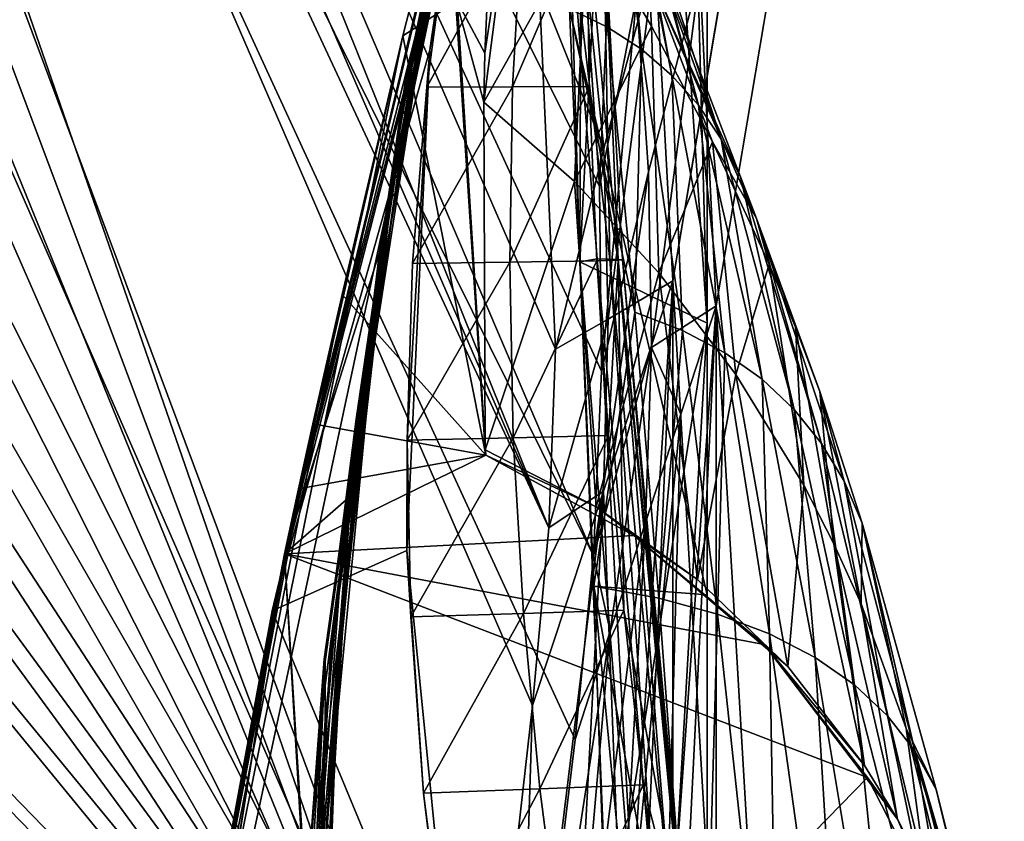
# Model space of a CAD drawing. Header units: metres. Extents: x -904 to 0, y -908 to 0.
# Tile 104 of 154: x -91 to -34, y -275 to -229. Entities that reach past the tile are written whole.
import ezdxf

# ---------------------------------------------------------------- set-up
doc = ezdxf.new("R2010")
doc.units = ezdxf.units.M

msp = doc.modelspace()

# ---------------------------------------------------------------- linework, layer by layer
at = {"layer": 'None012'}
for points in [[(-4.519207, -133.377289, 2063.059814), (-51.518902, -163.519562, 2063.059814), (-51.518902, -836.377136, 2063.059814)], [(-37.838261, -842.079285, 2063.059814), (-4.519207, -133.377289, 2063.059814), (-51.518902, -836.377136, 2063.059814)], [(-4.519207, -133.377289, 163.059708), (-37.838261, -842.079285, 163.059708), (-51.518902, -836.377136, 163.059708)], [(-51.518902, -836.377136, 163.059708), (-51.518902, -163.519562, 163.059708), (-4.519207, -133.377289, 163.059708)], [(-37.838261, -842.079285, 2063.059814), (-34.448139, -844.306091, 2063.059814), (-4.519207, -133.377289, 2063.059814)], [(-4.519207, -133.377289, 163.059708), (-34.448139, -844.306091, 163.059708), (-37.838261, -842.079285, 163.059708)], [(-51.518902, -836.377136, 163.059708), (-51.518902, -495.105316, 182.490662), (-51.518902, -163.519562, 163.059708)], [(-51.518902, -495.105316, 182.490662), (-51.518902, -411.783142, 184.444412), (-51.518902, -163.519562, 163.059708)], [(-51.518902, -163.519562, 163.059708), (-51.518902, -411.783142, 184.444412), (-51.518902, -328.691803, 189.861313)], [(-51.518902, -328.691803, 189.861313), (-51.518902, -246.046036, 198.713211), (-51.518902, -163.519562, 163.059708)], [(-51.518902, -246.046036, 198.713211), (-51.518902, -164.056732, 210.95433), (-51.518902, -163.519562, 163.059708)], [(-51.518902, -163.519562, 2063.059814), (-51.518902, -195.015411, 2019.916504), (-51.518902, -261.618591, 2029.060913)], [(-51.518902, -261.618591, 2029.060913), (-51.518902, -328.491486, 2035.961548), (-51.518902, -163.519562, 2063.059814)], [(-51.518902, -328.491486, 2035.961548), (-51.518902, -395.558533, 2040.610718), (-51.518902, -163.519562, 2063.059814)], [(-51.518902, -163.519562, 2063.059814), (-51.518902, -395.558533, 2040.610718), (-51.518902, -462.743958, 2043.003296)], [(-51.518902, -462.743958, 2043.003296), (-51.518902, -529.971802, 2043.136353), (-51.518902, -163.519562, 2063.059814)], [(-51.518902, -529.971802, 2043.136353), (-51.518902, -836.377136, 2063.059814), (-51.518902, -163.519562, 2063.059814)], [(-51.518902, -164.056732, 210.95433), (-51.518902, -246.046036, 198.713211), (-53.439583, -173.791672, 209.318436)], [(-61.850685, -201.784698, 659.694153), (-52.161739, -167.8983, 659.947876), (-76.462357, -262.540802, 619.508545)], [(-76.462357, -262.540802, 619.508545), (-52.161739, -167.8983, 659.947876), (-62.839531, -205.475067, 619.151855)], [(-61.594723, -200.816147, 1606.902344), (-52.161739, -167.8983, 1607.149292), (-75.767815, -259.28949, 1566.487305)], [(-52.161739, -167.8983, 1607.149292), (-61.859814, -201.815018, 1566.123047), (-75.767815, -259.28949, 1566.487305)], [(-51.518902, -246.046036, 198.713211), (-55.76268, -183.360062, 207.758896), (-53.439583, -173.791672, 209.318436)], [(-58.683949, -202.891815, 204.723343), (-55.76268, -183.360062, 207.758896), (-58.829174, -242.519089, 199.168243)], [(-58.829174, -242.519089, 199.168243), (-55.76268, -183.360062, 207.758896), (-51.518902, -246.046036, 198.713211)], [(-51.518902, -261.618591, 2029.060913), (-51.518902, -195.015411, 2019.916504), (-59.41581, -228.022522, 2024.733398)], [(-61.245594, -199.423431, 887.614563), (-68.822403, -232.088806, 887.675659), (-68.803368, -232.172501, 1000.864014)], [(-61.245594, -199.423431, 887.614563), (-61.515125, -200.45462, 774.292114), (-68.822403, -232.088806, 887.675659)], [(-61.249607, -199.464859, 1000.841492), (-61.245594, -199.423431, 887.614563), (-68.803368, -232.172501, 1000.864014)], [(-68.803368, -232.172501, 1000.864014), (-65.698387, -217.408646, 1113.927246), (-61.249607, -199.464859, 1000.841492)], [(-62.058826, -202.559509, 660.920044), (-69.137497, -234.150482, 774.361389), (-61.515125, -200.45462, 774.292114)], [(-61.515125, -200.45462, 774.292114), (-69.137497, -234.150482, 774.361389), (-68.822403, -232.088806, 887.675659)], [(-75.767815, -259.28949, 1566.487305), (-61.855579, -201.783432, 1606.895508), (-61.594723, -200.816147, 1606.902344)], [(-75.761986, -259.26236, 659.329895), (-61.850685, -201.784698, 659.694153), (-87.165344, -320.400879, 619.788818)], [(-87.165344, -320.400879, 619.788818), (-61.850685, -201.784698, 659.694153), (-76.462357, -262.540802, 619.508545)], [(-68.96978, -229.575851, 1606.709229), (-61.855579, -201.783432, 1606.895508), (-75.767815, -259.28949, 1566.487305)], [(-75.767815, -259.28949, 1566.487305), (-61.859814, -201.815018, 1566.123047), (-70.318871, -241.962479, 1566.34436)], [(-61.850685, -201.784698, 659.694153), (-75.761986, -259.26236, 659.329895), (-68.05233, -228.784988, 659.531982)], [(-70.318871, -241.962479, 1566.34436), (-61.859814, -201.815018, 1566.123047), (-65.360268, -215.90416, 1564.91333)], [(-61.855579, -201.783432, 1606.895508), (-68.96978, -229.575851, 1606.709229), (-65.854683, -227.563553, 1606.805176)], [(-61.850685, -201.784698, 659.694153), (-68.05233, -228.784988, 659.531982), (-62.058826, -202.559509, 660.920044)], [(-62.058826, -202.559509, 660.920044), (-69.748291, -238.357788, 660.964905), (-69.137497, -234.150482, 774.361389)], [(-62.058826, -202.559509, 660.920044), (-68.05233, -228.784988, 659.531982), (-69.748291, -238.357788, 660.964905)], [(-59.402489, -222.697144, 201.845352), (-58.683949, -202.891815, 204.723343), (-58.829174, -242.519089, 199.168243)], [(-76.462357, -262.540802, 619.508545), (-62.839531, -205.475067, 619.151855), (-67.422646, -230.378021, 619.271851)], [(-62.839531, -205.475067, 619.151855), (-66.26413, -222.460907, 617.887756), (-67.422646, -230.378021, 619.271851)], [(-62.898582, -206.071442, 1339.614502), (-68.506149, -232.175888, 1452.327759), (-63.992874, -210.446182, 1452.292236)], [(-67.25737, -225.626099, 1339.64624), (-68.506149, -232.175888, 1452.327759), (-62.898582, -206.071442, 1339.614502)], [(-68.506149, -232.175888, 1452.327759), (-70.067604, -240.344864, 1564.870239), (-63.992874, -210.446182, 1452.292236)], [(-70.067604, -240.344864, 1564.870239), (-65.360268, -215.90416, 1564.91333), (-63.992874, -210.446182, 1452.292236)], [(-59.41581, -228.022522, 2024.733398), (-58.234016, -212.883301, 1996.415771), (-57.234612, -229.067688, 1998.718994)], [(-57.234612, -229.067688, 1998.718994), (-58.234016, -212.883301, 1996.415771), (-57.347279, -214.51239, 1970.436768)], [(-56.598942, -216.366531, 1944.456543), (-55.274868, -230.33757, 1972.676636), (-57.347279, -214.51239, 1970.436768)], [(-57.347279, -214.51239, 1970.436768), (-55.274868, -230.33757, 1972.676636), (-57.234612, -229.067688, 1998.718994)], [(-70.067604, -240.344864, 1564.870239), (-70.318871, -241.962479, 1566.34436), (-65.360268, -215.90416, 1564.91333)], [(-55.274868, -230.33757, 1972.676636), (-56.598942, -216.366531, 1944.456543), (-53.536606, -231.831757, 1946.612671)], [(-53.536606, -231.831757, 1946.612671), (-56.598942, -216.366531, 1944.456543), (-55.986164, -218.445465, 1918.47937)], [(-69.079552, -234.410339, 1113.927246), (-69.649979, -238.812927, 1226.865601), (-65.698387, -217.408646, 1113.927246)], [(-69.649979, -238.812927, 1226.865601), (-66.321396, -220.704483, 1226.853516), (-65.698387, -217.408646, 1113.927246)], [(-69.079552, -234.410339, 1113.927246), (-65.698387, -217.408646, 1113.927246), (-68.803368, -232.172501, 1000.864014)], [(-58.396191, -222.777008, 1813.895874), (-62.221737, -217.018478, 1813.09375), (-64.322578, -233.37558, 1710.374756)], [(-64.322578, -233.37558, 1710.374756), (-62.221737, -217.018478, 1813.09375), (-64.271217, -230.569107, 1714.006226)], [(-64.271217, -230.569107, 1714.006226), (-62.221737, -217.018478, 1813.09375), (-63.745556, -219.254761, 1713.610474)], [(-53.536606, -231.831757, 1946.612671), (-55.986164, -218.445465, 1918.47937), (-52.017284, -233.550034, 1920.532959)], [(-52.017284, -233.550034, 1920.532959), (-55.986164, -218.445465, 1918.47937), (-55.503994, -220.748993, 1892.509155)], [(-65.950554, -227.383087, 1608.008545), (-64.271217, -230.569107, 1714.006226), (-63.745556, -219.254761, 1713.610474)], [(-67.25737, -225.626099, 1339.64624), (-66.321396, -220.704483, 1226.853516), (-70.514069, -245.387207, 1339.677979)], [(-66.321396, -220.704483, 1226.853516), (-69.649979, -238.812927, 1226.865601), (-70.514069, -245.387207, 1339.677979)], [(-55.139194, -223.276917, 1866.549561), (-50.712437, -235.492188, 1894.443481), (-55.503994, -220.748993, 1892.509155)], [(-55.503994, -220.748993, 1892.509155), (-50.712437, -235.492188, 1894.443481), (-52.017284, -233.550034, 1920.532959)], [(-67.598076, -232.511002, 617.849365), (-66.26413, -222.460907, 617.887756), (-62.118843, -222.483917, 513.726135)], [(-66.26413, -222.460907, 617.887756), (-67.598076, -232.511002, 617.849365), (-67.422646, -230.378021, 619.271851)], [(-62.687328, -232.490891, 513.359131), (-67.598076, -232.511002, 617.849365), (-62.118843, -222.483917, 513.726135)], [(-62.118843, -222.483917, 513.726135), (-58.424793, -222.509109, 409.539307), (-62.687328, -232.490891, 513.359131)], [(-58.424793, -222.509109, 409.539307), (-58.293453, -232.476532, 408.806305), (-62.687328, -232.490891, 513.359131)], [(-59.402489, -222.697144, 201.845352), (-57.104183, -242.371155, 251.202225), (-57.460068, -222.534302, 305.499756)], [(-56.623337, -242.438507, 355.698334), (-58.424793, -222.509109, 409.539307), (-57.460068, -222.534302, 305.499756)], [(-58.293453, -232.476532, 408.806305), (-58.424793, -222.509109, 409.539307), (-56.623337, -242.438507, 355.698334)], [(-56.623337, -242.438507, 355.698334), (-57.460068, -222.534302, 305.499756), (-56.376179, -242.404831, 303.384949)], [(-56.376179, -242.404831, 303.384949), (-57.460068, -222.534302, 305.499756), (-56.618671, -242.387985, 277.274628)], [(-57.460068, -222.534302, 305.499756), (-57.104183, -242.371155, 251.202225), (-56.618671, -242.387985, 277.274628)], [(-58.396191, -222.777008, 1813.895874), (-64.322578, -233.37558, 1710.374756), (-59.135841, -237.925903, 1710.803101)], [(-57.104183, -242.371155, 251.202225), (-59.402489, -222.697144, 201.845352), (-57.831829, -242.354309, 225.172958)], [(-59.402489, -222.697144, 201.845352), (-58.829174, -242.519089, 199.168243), (-57.831829, -242.354309, 225.172958)], [(-58.396191, -222.777008, 1813.895874), (-59.135841, -237.925903, 1710.803101), (-54.704613, -229.005234, 1814.677612)], [(-54.876995, -226.029053, 1840.604492), (-58.396191, -222.777008, 1813.895874), (-54.704613, -229.005234, 1814.677612)], [(-55.139194, -223.276917, 1866.549561), (-54.876995, -226.029053, 1840.604492), (-49.609951, -237.65802, 1868.349976)], [(-50.712437, -235.492188, 1894.443481), (-55.139194, -223.276917, 1866.549561), (-49.609951, -237.65802, 1868.349976)], [(-70.514069, -245.387207, 1339.677979), (-71.6716, -254.136337, 1452.363159), (-67.25737, -225.626099, 1339.64624)], [(-71.6716, -254.136337, 1452.363159), (-68.506149, -232.175888, 1452.327759), (-67.25737, -225.626099, 1339.64624)], [(-54.876995, -226.029053, 1840.604492), (-48.696308, -240.047348, 1842.258301), (-49.609951, -237.65802, 1868.349976)], [(-48.696308, -240.047348, 1842.258301), (-54.876995, -226.029053, 1840.604492), (-51.208717, -235.652481, 1815.437378)], [(-54.876995, -226.029053, 1840.604492), (-54.704613, -229.005234, 1814.677612), (-51.208717, -235.652481, 1815.437378)], [(-68.96978, -229.575851, 1606.709229), (-64.214348, -253.609177, 1606.83374), (-65.854683, -227.563553, 1606.805176)], [(-65.950554, -227.383087, 1608.008545), (-65.854683, -227.563553, 1606.805176), (-64.24646, -253.303757, 1608.268555)], [(-64.24646, -253.303757, 1608.268555), (-64.322578, -233.37558, 1710.374756), (-65.950554, -227.383087, 1608.008545)], [(-64.322578, -233.37558, 1710.374756), (-64.271217, -230.569107, 1714.006226), (-65.950554, -227.383087, 1608.008545)], [(-65.854683, -227.563553, 1606.805176), (-64.214348, -253.609177, 1606.83374), (-64.24646, -253.303757, 1608.268555)], [(-58.017933, -261.123993, 2029.001343), (-51.518902, -261.618591, 2029.060913), (-59.41581, -228.022522, 2024.733398)], [(-58.017933, -261.123993, 2029.001343), (-59.41581, -228.022522, 2024.733398), (-55.673351, -245.406265, 2000.883057)], [(-55.673351, -245.406265, 2000.883057), (-59.41581, -228.022522, 2024.733398), (-57.234612, -229.067688, 1998.718994)], [(-75.761986, -259.26236, 659.329895), (-72.216576, -256.173676, 659.426086), (-68.05233, -228.784988, 659.531982)], [(-68.05233, -228.784988, 659.531982), (-72.216576, -256.173676, 659.426086), (-69.748291, -238.357788, 660.964905)], [(-54.704613, -229.005234, 1814.677612), (-59.135841, -237.925903, 1710.803101), (-54.292217, -243.146835, 1711.220215)], [(-55.274868, -230.33757, 1972.676636), (-55.673351, -245.406265, 2000.883057), (-57.234612, -229.067688, 1998.718994)], [(-51.208717, -235.652481, 1815.437378), (-54.704613, -229.005234, 1814.677612), (-54.292217, -243.146835, 1711.220215)], [(-72.463768, -244.392303, 1606.617676), (-68.96978, -229.575851, 1606.709229), (-86.711723, -317.580994, 1566.773804)], [(-86.711723, -317.580994, 1566.773804), (-68.96978, -229.575851, 1606.709229), (-75.767815, -259.28949, 1566.487305)], [(-68.96978, -229.575851, 1606.709229), (-72.463768, -244.392303, 1606.617676), (-64.214348, -253.609177, 1606.83374)], [(-76.462357, -262.540802, 619.508545), (-67.422646, -230.378021, 619.271851), (-68.754608, -259.074585, 619.306763)], [(-68.754608, -259.074585, 619.306763), (-67.422646, -230.378021, 619.271851), (-68.726135, -252.751968, 617.728394)], [(-67.422646, -230.378021, 619.271851), (-68.41922, -242.615601, 617.796265), (-68.726135, -252.751968, 617.728394)], [(-67.422646, -230.378021, 619.271851), (-67.598076, -232.511002, 617.849365), (-68.41922, -242.615601, 617.796265)], [(-55.673351, -245.406265, 2000.883057), (-55.274868, -230.33757, 1972.676636), (-52.940704, -246.468369, 1974.780518)], [(-52.940704, -246.468369, 1974.780518), (-55.274868, -230.33757, 1972.676636), (-53.536606, -231.831757, 1946.612671)], [(-68.822403, -232.088806, 887.675659), (-73.494339, -265.317139, 887.736755), (-73.426903, -265.438446, 1000.886475)], [(-69.137497, -234.150482, 774.361389), (-73.494339, -265.317139, 887.736755), (-68.822403, -232.088806, 887.675659)], [(-68.803368, -232.172501, 1000.864014), (-68.822403, -232.088806, 887.675659), (-73.426903, -265.438446, 1000.886475)], [(-52.940704, -246.468369, 1974.780518), (-53.536606, -231.831757, 1946.612671), (-50.506771, -247.752716, 1948.636963)], [(-50.506771, -247.752716, 1948.636963), (-53.536606, -231.831757, 1946.612671), (-52.017284, -233.550034, 1920.532959)], [(-68.803368, -232.172501, 1000.864014), (-73.426903, -265.438446, 1000.886475), (-71.660706, -251.551727, 1113.927246)], [(-71.6716, -254.136337, 1452.363159), (-73.121727, -265.045319, 1564.787598), (-68.506149, -232.175888, 1452.327759)], [(-73.121727, -265.045319, 1564.787598), (-70.067604, -240.344864, 1564.870239), (-68.506149, -232.175888, 1452.327759)], [(-71.660706, -251.551727, 1113.927246), (-69.079552, -234.410339, 1113.927246), (-68.803368, -232.172501, 1000.864014)], [(-62.84586, -242.53952, 513.005615), (-68.41922, -242.615601, 617.796265), (-62.687328, -232.490891, 513.359131)], [(-62.687328, -232.490891, 513.359131), (-68.41922, -242.615601, 617.796265), (-67.598076, -232.511002, 617.849365)], [(-57.850334, -242.472183, 408.10022), (-62.84586, -242.53952, 513.005615), (-58.293453, -232.476532, 408.806305)], [(-58.293453, -232.476532, 408.806305), (-62.84586, -242.53952, 513.005615), (-62.687328, -232.490891, 513.359131)], [(-56.623337, -242.438507, 355.698334), (-57.850334, -242.472183, 408.10022), (-58.293453, -232.476532, 408.806305)], [(-64.322578, -233.37558, 1710.374756), (-64.24646, -253.303757, 1608.268555), (-59.135841, -237.925903, 1710.803101)], [(-50.712437, -235.492188, 1894.443481), (-48.369328, -249.259094, 1922.460327), (-52.017284, -233.550034, 1920.532959)], [(-52.017284, -233.550034, 1920.532959), (-48.369328, -249.259094, 1922.460327), (-50.506771, -247.752716, 1948.636963)], [(-69.748291, -238.357788, 660.964905), (-73.640076, -268.418121, 774.430603), (-69.137497, -234.150482, 774.361389)], [(-69.137497, -234.150482, 774.361389), (-73.640076, -268.418121, 774.430603), (-73.494339, -265.317139, 887.736755)], [(-72.051895, -257.061981, 1226.877686), (-69.079552, -234.410339, 1113.927246), (-71.660706, -251.551727, 1113.927246)], [(-69.649979, -238.812927, 1226.865601), (-69.079552, -234.410339, 1113.927246), (-72.051895, -257.061981, 1226.877686)], [(-48.369328, -249.259094, 1922.460327), (-50.712437, -235.492188, 1894.443481), (-46.52438, -250.98732, 1896.258423)], [(-46.52438, -250.98732, 1896.258423), (-50.712437, -235.492188, 1894.443481), (-49.609951, -237.65802, 1868.349976)], [(-54.292217, -243.146835, 1711.220215), (-49.880222, -248.978485, 1711.625244), (-51.208717, -235.652481, 1815.437378)], [(-49.880222, -248.978485, 1711.625244), (-47.959789, -242.659988, 1816.174194), (-51.208717, -235.652481, 1815.437378)], [(-51.208717, -235.652481, 1815.437378), (-47.959789, -242.659988, 1816.174194), (-48.696308, -240.047348, 1842.258301)], [(-49.609951, -237.65802, 1868.349976), (-48.696308, -240.047348, 1842.258301), (-44.960941, -252.93718, 1870.038818)], [(-46.52438, -250.98732, 1896.258423), (-49.609951, -237.65802, 1868.349976), (-44.960941, -252.93718, 1870.038818)], [(-69.748291, -238.357788, 660.964905), (-73.863495, -274.732544, 661.095337), (-73.640076, -268.418121, 774.430603)], [(-69.748291, -238.357788, 660.964905), (-72.216576, -256.173676, 659.426086), (-73.863495, -274.732544, 661.095337)], [(-59.135841, -237.925903, 1710.803101), (-64.24646, -253.303757, 1608.268555), (-57.888329, -256.576294, 1608.510132)], [(-59.135841, -237.925903, 1710.803101), (-57.888329, -256.576294, 1608.510132), (-54.292217, -243.146835, 1711.220215)], [(-70.514069, -245.387207, 1339.677979), (-69.649979, -238.812927, 1226.865601), (-72.657372, -265.290833, 1339.709717)], [(-69.649979, -238.812927, 1226.865601), (-72.051895, -257.061981, 1226.877686), (-72.657372, -265.290833, 1339.709717)], [(-48.696308, -240.047348, 1842.258301), (-43.666676, -255.10849, 1843.809082), (-44.960941, -252.93718, 1870.038818)], [(-47.959789, -242.659988, 1816.174194), (-46.44994, -246.278824, 1816.533691), (-48.696308, -240.047348, 1842.258301)], [(-46.44994, -246.278824, 1816.533691), (-45.048107, -249.964127, 1816.887207), (-48.696308, -240.047348, 1842.258301)], [(-48.696308, -240.047348, 1842.258301), (-45.048107, -249.964127, 1816.887207), (-43.666676, -255.10849, 1843.809082)], [(-70.318871, -241.962479, 1566.34436), (-70.067604, -240.344864, 1564.870239), (-73.121727, -265.045319, 1564.787598)], [(-75.767815, -259.28949, 1566.487305), (-70.318871, -241.962479, 1566.34436), (-74.293457, -282.797455, 1566.444458)], [(-74.293457, -282.797455, 1566.444458), (-70.318871, -241.962479, 1566.34436), (-73.121727, -265.045319, 1564.787598)], [(-68.726135, -252.751968, 617.728394), (-62.84586, -242.53952, 513.005615), (-62.637756, -252.611755, 512.665344)], [(-68.726135, -252.751968, 617.728394), (-68.41922, -242.615601, 617.796265), (-62.84586, -242.53952, 513.005615)], [(-62.637756, -252.611755, 512.665344), (-62.84586, -242.53952, 513.005615), (-57.850334, -242.472183, 408.10022)], [(-62.637756, -252.611755, 512.665344), (-57.850334, -242.472183, 408.10022), (-57.184345, -252.485886, 407.420715)], [(-57.831829, -242.354309, 225.172958), (-58.829174, -242.519089, 199.168243), (-55.606953, -282.030701, 220.641403)], [(-58.829174, -242.519089, 199.168243), (-57.188892, -282.220673, 194.411057), (-55.606953, -282.030701, 220.641403)], [(-51.518902, -246.046036, 198.713211), (-57.188892, -282.220673, 194.411057), (-58.829174, -242.519089, 199.168243)], [(-57.184345, -252.485886, 407.420715), (-57.850334, -242.472183, 408.10022), (-56.623337, -242.438507, 355.698334)], [(-57.104183, -242.371155, 251.202225), (-57.831829, -242.354309, 225.172958), (-54.332413, -282.098236, 246.911255)], [(-57.831829, -242.354309, 225.172958), (-55.606953, -282.030701, 220.641403), (-54.332413, -282.098236, 246.911255)], [(-56.293839, -262.504456, 406.767761), (-57.184345, -252.485886, 407.420715), (-56.623337, -242.438507, 355.698334)], [(-56.618671, -242.387985, 277.274628), (-57.104183, -242.371155, 251.202225), (-53.39679, -282.165771, 273.241486)], [(-57.104183, -242.371155, 251.202225), (-54.332413, -282.098236, 246.911255), (-53.39679, -282.165771, 273.241486)], [(-52.635166, -282.368347, 352.521271), (-56.623337, -242.438507, 355.698334), (-56.376179, -242.404831, 303.384949)], [(-56.293839, -262.504456, 406.767761), (-56.623337, -242.438507, 355.698334), (-52.635166, -282.368347, 352.521271)], [(-53.39679, -282.165771, 273.241486), (-52.801323, -282.233307, 299.624786), (-56.618671, -242.387985, 277.274628)], [(-52.801323, -282.233307, 299.624786), (-56.376179, -242.404831, 303.384949), (-56.618671, -242.387985, 277.274628)], [(-52.801323, -282.233307, 299.624786), (-52.635166, -282.368347, 352.521271), (-56.376179, -242.404831, 303.384949)], [(-49.880222, -248.978485, 1711.625244), (-45.979488, -255.339691, 1712.017822), (-47.959789, -242.659988, 1816.174194)], [(-45.979488, -255.339691, 1712.017822), (-46.44994, -246.278824, 1816.533691), (-47.959789, -242.659988, 1816.174194)], [(-57.888329, -256.576294, 1608.510132), (-52.072578, -260.735962, 1608.739624), (-54.292217, -243.146835, 1711.220215)], [(-54.292217, -243.146835, 1711.220215), (-52.072578, -260.735962, 1608.739624), (-49.880222, -248.978485, 1711.625244)], [(-74.13739, -251.820618, 1606.573853), (-72.463768, -244.392303, 1606.617676), (-86.711723, -317.580994, 1566.773804)], [(-72.463768, -244.392303, 1606.617676), (-74.13739, -251.820618, 1606.573853), (-64.214348, -253.609177, 1606.83374)], [(-72.657372, -265.290833, 1339.709717), (-73.476845, -276.242279, 1452.39856), (-70.514069, -245.387207, 1339.677979)], [(-73.476845, -276.242279, 1452.39856), (-71.6716, -254.136337, 1452.363159), (-70.514069, -245.387207, 1339.677979)], [(-54.289387, -261.815979, 2002.90979), (-58.017933, -261.123993, 2029.001343), (-55.673351, -245.406265, 2000.883057)], [(-54.289387, -261.815979, 2002.90979), (-55.673351, -245.406265, 2000.883057), (-52.940704, -246.468369, 1974.780518)], [(-55.894699, -322.012756, 190.447845), (-57.188892, -282.220673, 194.411057), (-51.518902, -246.046036, 198.713211)], [(-51.518902, -328.691803, 189.861313), (-55.894699, -322.012756, 190.447845), (-51.518902, -246.046036, 198.713211)], [(-54.289387, -261.815979, 2002.90979), (-52.940704, -246.468369, 1974.780518), (-50.930626, -262.727173, 1976.749756)], [(-50.930626, -262.727173, 1976.749756), (-52.940704, -246.468369, 1974.780518), (-50.506771, -247.752716, 1948.636963)], [(-45.979488, -255.339691, 1712.017822), (-44.246708, -258.690735, 1712.209229), (-46.44994, -246.278824, 1816.533691)], [(-44.246708, -258.690735, 1712.209229), (-45.048107, -249.964127, 1816.887207), (-46.44994, -246.278824, 1816.533691)], [(-50.506771, -247.752716, 1948.636963), (-47.941971, -263.857239, 1950.531006), (-50.930626, -262.727173, 1976.749756)], [(-48.369328, -249.259094, 1922.460327), (-47.941971, -263.857239, 1950.531006), (-50.506771, -247.752716, 1948.636963)], [(-52.072578, -260.735962, 1608.739624), (-46.892799, -265.720764, 1608.953247), (-49.880222, -248.978485, 1711.625244)], [(-49.880222, -248.978485, 1711.625244), (-46.892799, -265.720764, 1608.953247), (-45.979488, -255.339691, 1712.017822)], [(-45.321526, -265.205963, 1924.262939), (-47.941971, -263.857239, 1950.531006), (-48.369328, -249.259094, 1922.460327)], [(-45.321526, -265.205963, 1924.262939), (-48.369328, -249.259094, 1922.460327), (-46.52438, -250.98732, 1896.258423)], [(-45.048107, -249.964127, 1816.887207), (-42.630909, -257.501038, 1817.577148), (-43.666676, -255.10849, 1843.809082)], [(-44.246708, -258.690735, 1712.209229), (-42.681469, -262.139648, 1712.397461), (-45.048107, -249.964127, 1816.887207)], [(-42.681469, -262.139648, 1712.397461), (-42.630909, -257.501038, 1817.577148), (-45.048107, -249.964127, 1816.887207)], [(-45.321526, -265.205963, 1924.262939), (-46.52438, -250.98732, 1896.258423), (-43.065769, -266.773163, 1897.9552)], [(-43.065769, -266.773163, 1897.9552), (-46.52438, -250.98732, 1896.258423), (-44.960941, -252.93718, 1870.038818)], [(-86.711723, -317.580994, 1566.773804), (-74.955826, -255.539825, 1606.55249), (-74.13739, -251.820618, 1606.573853)], [(-64.214348, -253.609177, 1606.83374), (-74.13739, -251.820618, 1606.573853), (-74.955826, -255.539825, 1606.55249)], [(-73.521729, -275.402893, 1226.889771), (-72.051895, -257.061981, 1226.877686), (-71.660706, -251.551727, 1113.927246)], [(-71.660706, -251.551727, 1113.927246), (-73.436516, -268.795105, 1113.927246), (-73.521729, -275.402893, 1226.889771)], [(-73.426903, -265.438446, 1000.886475), (-73.436516, -268.795105, 1113.927246), (-71.660706, -251.551727, 1113.927246)], [(-68.726135, -252.751968, 617.728394), (-68.517815, -262.880585, 617.646057), (-68.754608, -259.074585, 619.306763)], [(-68.517815, -262.880585, 617.646057), (-68.726135, -252.751968, 617.728394), (-62.637756, -252.611755, 512.665344)], [(-68.517815, -262.880585, 617.646057), (-62.637756, -252.611755, 512.665344), (-62.061794, -262.687927, 512.338379)], [(-62.061794, -262.687927, 512.338379), (-62.637756, -252.611755, 512.665344), (-57.184345, -252.485886, 407.420715)], [(-62.061794, -262.687927, 512.338379), (-57.184345, -252.485886, 407.420715), (-56.293839, -262.504456, 406.767761)], [(-44.960941, -252.93718, 1870.038818), (-43.666676, -255.10849, 1843.809082), (-41.164787, -268.558624, 1871.617065)], [(-43.065769, -266.773163, 1897.9552), (-44.960941, -252.93718, 1870.038818), (-41.164787, -268.558624, 1871.617065)], [(-74.955826, -255.539825, 1606.55249), (-75.761993, -259.262421, 1606.531372), (-64.214348, -253.609177, 1606.83374)], [(-75.761993, -259.262421, 1606.531372), (-55.726368, -258.226593, 1607.059204), (-64.214348, -253.609177, 1606.83374)], [(-64.24646, -253.303757, 1608.268555), (-64.214348, -253.609177, 1606.83374), (-57.888329, -256.576294, 1608.510132)], [(-64.214348, -253.609177, 1606.83374), (-55.726368, -258.226593, 1607.059204), (-57.888329, -256.576294, 1608.510132)], [(-73.476845, -276.242279, 1452.39856), (-74.508598, -289.870178, 1564.665771), (-71.6716, -254.136337, 1452.363159)], [(-74.508598, -289.870178, 1564.665771), (-73.121727, -265.045319, 1564.787598), (-71.6716, -254.136337, 1452.363159)], [(-43.666676, -255.10849, 1843.809082), (-39.607418, -270.562164, 1845.257935), (-41.164787, -268.558624, 1871.617065)], [(-43.666676, -255.10849, 1843.809082), (-42.630909, -257.501038, 1817.577148), (-39.607418, -270.562164, 1845.257935)], [(-75.761993, -259.262421, 1606.531372), (-74.955826, -255.539825, 1606.55249), (-86.711723, -317.580994, 1566.773804)], [(-46.892799, -265.720764, 1608.953247), (-42.487289, -271.410278, 1609.14502), (-45.979488, -255.339691, 1712.017822)], [(-45.979488, -255.339691, 1712.017822), (-42.487289, -271.410278, 1609.14502), (-44.246708, -258.690735, 1712.209229)], [(-72.216576, -256.173676, 659.426086), (-75.761986, -259.26236, 659.329895), (-74.318321, -283.797211, 659.392456)], [(-72.216576, -256.173676, 659.426086), (-74.318321, -283.797211, 659.392456), (-73.863495, -274.732544, 661.095337)], [(-57.888329, -256.576294, 1608.510132), (-55.726368, -258.226593, 1607.059204), (-52.072578, -260.735962, 1608.739624)], [(-73.681679, -285.272156, 1339.741455), (-72.051895, -257.061981, 1226.877686), (-73.521729, -275.402893, 1226.889771)], [(-72.657372, -265.290833, 1339.709717), (-72.051895, -257.061981, 1226.877686), (-73.681679, -285.272156, 1339.741455)], [(-42.681469, -262.139648, 1712.397461), (-40.096661, -269.279541, 1712.764648), (-42.630909, -257.501038, 1817.577148)], [(-40.096661, -269.279541, 1712.764648), (-38.383995, -272.783569, 1818.887329), (-42.630909, -257.501038, 1817.577148)], [(-42.630909, -257.501038, 1817.577148), (-38.383995, -272.783569, 1818.887329), (-39.607418, -270.562164, 1845.257935)], [(-75.761993, -259.262421, 1606.531372), (-48.241413, -264.464783, 1607.252808), (-55.726368, -258.226593, 1607.059204)], [(-55.726368, -258.226593, 1607.059204), (-46.892799, -265.720764, 1608.953247), (-52.072578, -260.735962, 1608.739624)], [(-55.726368, -258.226593, 1607.059204), (-48.241413, -264.464783, 1607.252808), (-46.892799, -265.720764, 1608.953247)], [(-42.487289, -271.410278, 1609.14502), (-40.606678, -274.477417, 1609.231201), (-44.246708, -258.690735, 1712.209229)], [(-44.246708, -258.690735, 1712.209229), (-40.606678, -274.477417, 1609.231201), (-42.681469, -262.139648, 1712.397461)], [(-65.864868, -288.100037, 619.231079), (-76.462357, -262.540802, 619.508545), (-68.754608, -259.074585, 619.306763)], [(-68.517815, -262.880585, 617.646057), (-67.795609, -272.987732, 617.549194), (-68.754608, -259.074585, 619.306763)], [(-68.754608, -259.074585, 619.306763), (-67.795609, -272.987732, 617.549194), (-65.864868, -288.100037, 619.231079)], [(-86.707916, -317.557434, 659.043274), (-75.761986, -259.26236, 659.329895), (-94.914627, -379.078369, 619.99176)], [(-94.914627, -379.078369, 619.99176), (-75.761986, -259.26236, 659.329895), (-87.165344, -320.400879, 619.788818)], [(-86.707924, -317.557465, 1606.244751), (-75.761993, -259.262421, 1606.531372), (-94.656601, -376.713318, 1566.981934)], [(-94.656601, -376.713318, 1566.981934), (-75.761993, -259.262421, 1606.531372), (-86.711723, -317.580994, 1566.773804)], [(-86.711723, -317.580994, 1566.773804), (-75.767815, -259.28949, 1566.487305), (-74.293457, -282.797455, 1566.444458)], [(-86.707924, -317.557465, 1606.244751), (-42.32756, -272.09967, 1607.405762), (-75.761993, -259.262421, 1606.531372)], [(-75.761986, -259.26236, 659.329895), (-86.707916, -317.557434, 659.043274), (-74.318321, -283.797211, 659.392456)], [(-42.32756, -272.09967, 1607.405762), (-48.241413, -264.464783, 1607.252808), (-75.761993, -259.262421, 1606.531372)], [(-55.725853, -327.499298, 2035.875732), (-51.518902, -328.491486, 2035.961548), (-58.017933, -261.123993, 2029.001343)], [(-51.518902, -328.491486, 2035.961548), (-51.518902, -261.618591, 2029.060913), (-58.017933, -261.123993, 2029.001343)], [(-55.725853, -327.499298, 2035.875732), (-58.017933, -261.123993, 2029.001343), (-51.836338, -294.727448, 2006.551758)], [(-58.017933, -261.123993, 2029.001343), (-54.289387, -261.815979, 2002.90979), (-51.836338, -294.727448, 2006.551758)], [(-51.836338, -294.727448, 2006.551758), (-54.289387, -261.815979, 2002.90979), (-50.930626, -262.727173, 1976.749756)], [(-87.165344, -320.400879, 619.788818), (-76.462357, -262.540802, 619.508545), (-65.864868, -288.100037, 619.231079)], [(-61.118248, -272.748383, 512.02478), (-62.061794, -262.687927, 512.338379), (-56.293839, -262.504456, 406.767761)], [(-61.118248, -272.748383, 512.02478), (-56.293839, -262.504456, 406.767761), (-55.178902, -272.514648, 406.141388)], [(-55.178902, -272.514648, 406.141388), (-56.293839, -262.504456, 406.767761), (-52.635166, -282.368347, 352.521271)], [(-40.606678, -274.477417, 1609.231201), (-38.9715, -277.632599, 1609.309448), (-42.681469, -262.139648, 1712.397461)], [(-42.681469, -262.139648, 1712.397461), (-38.9715, -277.632599, 1609.309448), (-40.096661, -269.279541, 1712.764648)], [(-67.795609, -272.987732, 617.549194), (-68.517815, -262.880585, 617.646057), (-62.061794, -262.687927, 512.338379)], [(-67.795609, -272.987732, 617.549194), (-62.061794, -262.687927, 512.338379), (-61.118248, -272.748383, 512.02478)], [(-50.930626, -262.727173, 1976.749756), (-47.386379, -295.381897, 1980.285522), (-51.836338, -294.727448, 2006.551758)], [(-47.941971, -263.857239, 1950.531006), (-47.386379, -295.381897, 1980.285522), (-50.930626, -262.727173, 1976.749756)], [(-43.431789, -296.244446, 1953.928833), (-47.941971, -263.857239, 1950.531006), (-45.321526, -265.205963, 1924.262939)], [(-47.941971, -263.857239, 1950.531006), (-43.431789, -296.244446, 1953.928833), (-47.386379, -295.381897, 1980.285522)], [(-48.241413, -264.464783, 1607.252808), (-42.487289, -271.410278, 1609.14502), (-46.892799, -265.720764, 1608.953247)], [(-42.487289, -271.410278, 1609.14502), (-48.241413, -264.464783, 1607.252808), (-40.606678, -274.477417, 1609.231201)], [(-48.241413, -264.464783, 1607.252808), (-42.32756, -272.09967, 1607.405762), (-40.606678, -274.477417, 1609.231201)], [(-75.076752, -299.028931, 1001.18335), (-73.426903, -265.438446, 1000.886475), (-74.727043, -282.065308, 887.767273)], [(-73.426903, -265.438446, 1000.886475), (-75.076752, -299.028931, 1001.18335), (-74.402977, -286.102631, 1113.927246)], [(-73.426903, -265.438446, 1000.886475), (-73.494339, -265.317139, 887.736755), (-74.727043, -282.065308, 887.767273)], [(-73.494339, -265.317139, 887.736755), (-73.640076, -268.418121, 774.430603), (-74.727043, -282.065308, 887.767273)], [(-74.293457, -282.797455, 1566.444458), (-73.121727, -265.045319, 1564.787598), (-74.508598, -289.870178, 1564.665771)], [(-73.426903, -265.438446, 1000.886475), (-74.402977, -286.102631, 1113.927246), (-73.436516, -268.795105, 1113.927246)], [(-73.681679, -285.272156, 1339.741455), (-73.916031, -298.407623, 1452.43396), (-72.657372, -265.290833, 1339.709717)], [(-73.916031, -298.407623, 1452.43396), (-73.476845, -276.242279, 1452.39856), (-72.657372, -265.290833, 1339.709717)], [(-39.971333, -297.31488, 1927.494385), (-43.431789, -296.244446, 1953.928833), (-45.321526, -265.205963, 1924.262939)], [(-39.971333, -297.31488, 1927.494385), (-45.321526, -265.205963, 1924.262939), (-43.065769, -266.773163, 1897.9552)], [(-39.971333, -297.31488, 1927.494385), (-43.065769, -266.773163, 1897.9552), (-34.517273, -300.078857, 1874.442505)], [(-34.517273, -300.078857, 1874.442505), (-43.065769, -266.773163, 1897.9552), (-41.164787, -268.558624, 1871.617065)], [(-74.727043, -282.065308, 887.767273), (-73.640076, -268.418121, 774.430603), (-74.707535, -285.678589, 774.46521)], [(-73.640076, -268.418121, 774.430603), (-73.863495, -274.732544, 661.095337), (-74.707535, -285.678589, 774.46521)], [(-74.402977, -286.102631, 1113.927246), (-74.056267, -293.786804, 1226.901855), (-73.436516, -268.795105, 1113.927246)], [(-73.436516, -268.795105, 1113.927246), (-74.056267, -293.786804, 1226.901855), (-73.521729, -275.402893, 1226.889771)], [(-41.164787, -268.558624, 1871.617065), (-39.607418, -270.562164, 1845.257935), (-34.517273, -300.078857, 1874.442505)], [(-38.9715, -277.632599, 1609.309448), (-36.309689, -284.486847, 1609.448242), (-40.096661, -269.279541, 1712.764648)], [(-40.096661, -269.279541, 1712.764648), (-36.309689, -284.486847, 1609.448242), (-35.696545, -283.843445, 1713.461182)], [(-38.383995, -272.783569, 1818.887329), (-40.096661, -269.279541, 1712.764648), (-35.696545, -283.843445, 1713.461182)], [(-39.607418, -270.562164, 1845.257935), (-30.963556, -303.672241, 1821.230225), (-34.517273, -300.078857, 1874.442505)], [(-30.963556, -303.672241, 1821.230225), (-39.607418, -270.562164, 1845.257935), (-34.494038, -288.175995, 1820.105103)], [(-39.607418, -270.562164, 1845.257935), (-38.383995, -272.783569, 1818.887329), (-34.494038, -288.175995, 1820.105103)], [(-37.897289, -280.710114, 1607.522339), (-42.32756, -272.09967, 1607.405762), (-86.707924, -317.557465, 1606.244751)], [(-40.606678, -274.477417, 1609.231201), (-42.32756, -272.09967, 1607.405762), (-37.897289, -280.710114, 1607.522339)], [(-66.559776, -283.063538, 617.437927), (-67.795609, -272.987732, 617.549194), (-61.118248, -272.748383, 512.02478)], [(-66.559776, -283.063538, 617.437927), (-61.118248, -272.748383, 512.02478), (-59.808529, -282.773499, 511.724457)], [(-59.808529, -282.773499, 511.724457), (-61.118248, -272.748383, 512.02478), (-55.178902, -272.514648, 406.141388)], [(-59.808529, -282.773499, 511.724457), (-55.178902, -272.514648, 406.141388), (-53.840488, -282.503387, 405.541626)], [(-53.840488, -282.503387, 405.541626), (-55.178902, -272.514648, 406.141388), (-52.635166, -282.368347, 352.521271)], [(-34.494038, -288.175995, 1820.105103), (-38.383995, -272.783569, 1818.887329), (-35.696545, -283.843445, 1713.461182)], [(-67.795609, -272.987732, 617.549194), (-66.559776, -283.063538, 617.437927), (-65.864868, -288.100037, 619.231079)], [(-38.9715, -277.632599, 1609.309448), (-40.606678, -274.477417, 1609.231201), (-37.897289, -280.710114, 1607.522339)]]:
    msp.add_3dface(points, dxfattribs=at)
at = {"layer": 'None012346'}
for points in [[(-53.480907, -243.617432, 163.059708), (-16.196362, -21.156561, 163.059708), (-54.501842, -225.008621, 163.059708)], [(-16.196362, -882.851318, 163.059708), (-16.196362, -21.156561, 163.059708), (-53.480907, -243.617432, 163.059708)], [(-51.007534, -245.042999, 160.059708), (-51.941841, -226.02478, 160.059708), (-13.196362, -21.156561, 160.059708)], [(-13.196362, -882.851318, 160.059708), (-51.007534, -245.042999, 160.059708), (-13.196362, -21.156561, 160.059708)], [(-264.332214, -57.531643, 123.974747), (-243.170029, -56.729248, 123.995758), (-63.008152, -302.295593, 117.565376)], [(-63.008152, -302.295593, 117.565376), (-243.170029, -56.729248, 123.995758), (-222.050903, -58.298695, 123.954659)], [(-297.830109, -60.486073, 123.897385), (-264.332214, -57.531643, 123.974747), (-63.008152, -302.295593, 117.565376)], [(-222.050903, -58.298695, 123.954659), (-201.240021, -62.22023, 123.851974), (-63.008152, -302.295593, 117.565376)], [(-65.261642, -300.990356, 120.600586), (-242.291733, -59.376686, 126.92746), (-262.718689, -60.035652, 126.910202)], [(-221.537735, -60.995937, 126.885056), (-242.291733, -59.376686, 126.92746), (-65.261642, -300.990356, 120.600586)], [(-262.718689, -60.035652, 126.910202), (-296.668427, -62.81105, 126.837532), (-65.261642, -300.990356, 120.600586)], [(-63.008152, -302.295593, 117.565376), (-331.364288, -63.040817, 123.830482), (-297.830109, -60.486073, 123.897385)], [(-201.261032, -64.869583, 126.783623), (-221.537735, -60.995937, 126.885056), (-65.261642, -300.990356, 120.600586)], [(-201.240021, -62.22023, 123.851974), (-180.998627, -68.444519, 123.68898), (-63.008152, -302.295593, 117.565376)], [(-398.51358, -66.948952, 123.728142), (-331.364288, -63.040817, 123.830482), (-63.008152, -302.295593, 117.565376)], [(-65.261642, -300.990356, 120.600586), (-296.668427, -62.81105, 126.837532), (-330.762848, -65.236298, 126.774025)], [(-65.261642, -300.990356, 120.600586), (-181.641327, -70.920166, 126.625183), (-201.261032, -64.869583, 126.783623)], [(-399.362701, -68.982285, 126.675926), (-65.261642, -300.990356, 120.600586), (-330.762848, -65.236298, 126.774025)], [(-465.701691, -69.252586, 123.667824), (-398.51358, -66.948952, 123.728142), (-69.298546, -367.238312, 115.864792)], [(-398.51358, -66.948952, 123.728142), (-66.409767, -334.739563, 116.715805), (-69.298546, -367.238312, 115.864792)], [(-66.409767, -334.739563, 116.715805), (-398.51358, -66.948952, 123.728142), (-63.008152, -302.295593, 117.565376)], [(-63.008152, -302.295593, 117.565376), (-180.998627, -68.444519, 123.68898), (-161.580826, -76.893288, 123.467743)], [(-71.333969, -367.13382, 118.868553), (-399.362701, -68.982285, 126.675926), (-465.757965, -71.129059, 126.619713)], [(-452.00235, -701.143799, 107.12117), (-465.701691, -69.252586, 123.667824), (-71.672775, -399.771973, 115.012871)], [(-465.701691, -69.252586, 123.667824), (-69.298546, -367.238312, 115.864792), (-71.672775, -399.771973, 115.012871)], [(-71.333969, -367.13382, 118.868553), (-68.556686, -334.277802, 119.72892), (-399.362701, -68.982285, 126.675926)], [(-68.556686, -334.277802, 119.72892), (-65.261642, -300.990356, 120.600586), (-399.362701, -68.982285, 126.675926)], [(-73.59713, -399.498657, 118.021057), (-465.757965, -71.129059, 126.619713), (-452.00235, -703.006531, 110.073418)], [(-73.59713, -399.498657, 118.021057), (-71.333969, -367.13382, 118.868553), (-465.757965, -71.129059, 126.619713)], [(-162.537094, -79.228813, 126.407616), (-181.641327, -70.920166, 126.625183), (-65.261642, -300.990356, 120.600586)], [(-161.580826, -76.893288, 123.467743), (-143.23024, -87.460297, 123.19104), (-63.008152, -302.295593, 117.565376)], [(-153.423279, -84.138039, 126.27906), (-162.537094, -79.228813, 126.407616), (-65.261642, -300.990356, 120.600586)], [(-65.261642, -300.990356, 120.600586), (-144.563904, -89.568611, 126.136856), (-153.423279, -84.138039, 126.27906)], [(-143.23024, -87.460297, 123.19104), (-59.095226, -269.917725, 118.413223), (-63.008152, -302.295593, 117.565376)], [(-59.095226, -269.917725, 118.413223), (-143.23024, -87.460297, 123.19104), (-58.036373, -259.381531, 118.689117)], [(-143.23024, -87.460297, 123.19104), (-126.177071, -100.012726, 122.862343), (-58.036373, -259.381531, 118.689117)], [(-136.558075, -95.093575, 125.99218), (-144.563904, -89.568611, 126.136856), (-65.261642, -300.990356, 120.600586)], [(-61.531395, -267.970581, 121.46524), (-136.558075, -95.093575, 125.99218), (-65.261642, -300.990356, 120.600586)], [(-61.531395, -267.970581, 121.46524), (-60.591732, -257.774933, 121.732216), (-136.558075, -95.093575, 125.99218)], [(-60.591732, -257.774933, 121.732216), (-128.588287, -101.245392, 125.831093), (-136.558075, -95.093575, 125.99218)], [(-58.036373, -259.381531, 118.689117), (-126.177071, -100.012726, 122.862343), (-57.569096, -248.802612, 118.966141)], [(-126.177071, -100.012726, 122.862343), (-57.694866, -238.214127, 119.243408), (-57.569096, -248.802612, 118.966141)], [(-126.177071, -100.012726, 122.862343), (-58.41328, -227.649277, 119.520058), (-57.694866, -238.214127, 119.243408)], [(-128.588287, -101.245392, 125.831093), (-60.591732, -257.774933, 121.732216), (-121.076744, -107.717308, 125.661613)], [(-60.591732, -257.774933, 121.732216), (-60.209061, -247.536804, 122.000313), (-121.076744, -107.717308, 125.661613)], [(-121.076744, -107.717308, 125.661613), (-60.209061, -247.536804, 122.000313), (-61.154972, -226.743057, 122.544815)], [(-57.440231, -236.027451, 142.84967), (-59.439793, -216.540466, 143.072159), (-61.154972, -226.743057, 122.544815)], [(-54.501842, -225.008621, 163.059708), (-59.439793, -216.540466, 143.072159), (-57.440231, -236.027451, 142.84967)], [(-56.789936, -217.359848, 139.751068), (-57.694866, -238.214127, 119.243408), (-58.41328, -227.649277, 119.520058)], [(-57.694866, -238.214127, 119.243408), (-56.789936, -217.359848, 139.751068), (-55.57584, -227.340942, 139.620621)], [(-57.190395, -245.819122, 142.73793), (-54.501842, -225.008621, 163.059708), (-57.440231, -236.027451, 142.84967)], [(-53.480907, -243.617432, 163.059708), (-54.501842, -225.008621, 163.059708), (-57.190395, -245.819122, 142.73793)], [(-55.57584, -227.340942, 139.620621), (-51.941841, -226.02478, 160.059708), (-54.880898, -237.373108, 139.491028)], [(-51.941841, -226.02478, 160.059708), (-54.706207, -247.428772, 139.362823), (-54.880898, -237.373108, 139.491028)], [(-51.941841, -226.02478, 160.059708), (-51.007534, -245.042999, 160.059708), (-54.706207, -247.428772, 139.362823)], [(-61.154972, -226.743057, 122.544815), (-60.209061, -247.536804, 122.000313), (-57.440231, -236.027451, 142.84967)], [(-57.569096, -248.802612, 118.966141), (-57.694866, -238.214127, 119.243408), (-55.57584, -227.340942, 139.620621)], [(-57.569096, -248.802612, 118.966141), (-55.57584, -227.340942, 139.620621), (-54.880898, -237.373108, 139.491028)], [(-60.209061, -247.536804, 122.000313), (-57.190395, -245.819122, 142.73793), (-57.440231, -236.027451, 142.84967)], [(-54.880898, -237.373108, 139.491028), (-54.706207, -247.428772, 139.362823), (-58.036373, -259.381531, 118.689117)], [(-58.036373, -259.381531, 118.689117), (-57.569096, -248.802612, 118.966141), (-54.880898, -237.373108, 139.491028)], [(-57.471916, -255.683487, 142.48317), (-53.480907, -243.617432, 163.059708), (-57.190395, -245.819122, 142.73793)], [(-57.471916, -255.683487, 142.48317), (-56.278999, -285.97583, 152.432236), (-53.480907, -243.617432, 163.059708)], [(-56.278999, -285.97583, 152.432236), (-56.891579, -322.045685, 152.46283), (-53.480907, -243.617432, 163.059708)], [(-53.480907, -243.617432, 163.059708), (-56.891579, -322.045685, 152.46283), (-53.546944, -840.303711, 163.059692)], [(-53.546944, -840.303711, 163.059692), (-16.196362, -882.851318, 163.059708), (-53.480907, -243.617432, 163.059708)], [(-51.007534, -245.042999, 160.059708), (-54.858093, -322.842194, 149.223724), (-54.00769, -287.047272, 149.436127)], [(-51.007534, -245.042999, 160.059708), (-51.007534, -838.075195, 160.059708), (-54.858093, -322.842194, 149.223724)], [(-51.007534, -245.042999, 160.059708), (-53.029457, -251.261688, 149.648087), (-54.706207, -247.428772, 139.362823)], [(-53.029457, -251.261688, 149.648087), (-51.007534, -245.042999, 160.059708), (-54.00769, -287.047272, 149.436127)], [(-51.007534, -838.075195, 160.059708), (-51.007534, -245.042999, 160.059708), (-13.196362, -882.851318, 160.059708)], [(-60.209061, -247.536804, 122.000313), (-60.591732, -257.774933, 121.732216), (-57.190395, -245.819122, 142.73793)], [(-60.591732, -257.774933, 121.732216), (-57.471916, -255.683487, 142.48317), (-57.190395, -245.819122, 142.73793)], [(-54.706207, -247.428772, 139.362823), (-57.073303, -263.699066, 128.824844), (-58.036373, -259.381531, 118.689117)], [(-55.05138, -257.480377, 139.236465), (-57.073303, -263.699066, 128.824844), (-54.706207, -247.428772, 139.362823)], [(-54.706207, -247.428772, 139.362823), (-53.029457, -251.261688, 149.648087), (-55.05138, -257.480377, 139.236465)], [(-55.05138, -257.480377, 139.236465), (-53.029457, -251.261688, 149.648087), (-57.007843, -292.130035, 138.812546)], [(-53.029457, -251.261688, 149.648087), (-54.00769, -287.047272, 149.436127), (-57.007843, -292.130035, 138.812546)], [(-62.441025, -296.233612, 130.588089), (-59.360992, -291.107666, 141.511826), (-57.471916, -255.683487, 142.48317)], [(-57.471916, -255.683487, 142.48317), (-61.531395, -267.970581, 121.46524), (-62.441025, -296.233612, 130.588089)], [(-60.591732, -257.774933, 121.732216), (-61.531395, -267.970581, 121.46524), (-57.471916, -255.683487, 142.48317)], [(-59.360992, -291.107666, 141.511826), (-56.278999, -285.97583, 152.432236), (-57.471916, -255.683487, 142.48317)], [(-57.073303, -263.699066, 128.824844), (-55.05138, -257.480377, 139.236465), (-60.007999, -297.212799, 128.188965)], [(-55.05138, -257.480377, 139.236465), (-57.007843, -292.130035, 138.812546), (-60.007999, -297.212799, 128.188965)], [(-58.036373, -259.381531, 118.689117), (-57.073303, -263.699066, 128.824844), (-59.095226, -269.917725, 118.413223)], [(-59.095226, -269.917725, 118.413223), (-57.073303, -263.699066, 128.824844), (-63.008152, -302.295593, 117.565376)], [(-57.073303, -263.699066, 128.824844), (-60.007999, -297.212799, 128.188965), (-63.008152, -302.295593, 117.565376)], [(-61.531395, -267.970581, 121.46524), (-65.261642, -300.990356, 120.600586), (-62.441025, -296.233612, 130.588089)]]:
    msp.add_3dface(points, dxfattribs=at)

doc.saveas('drawing.dxf')
